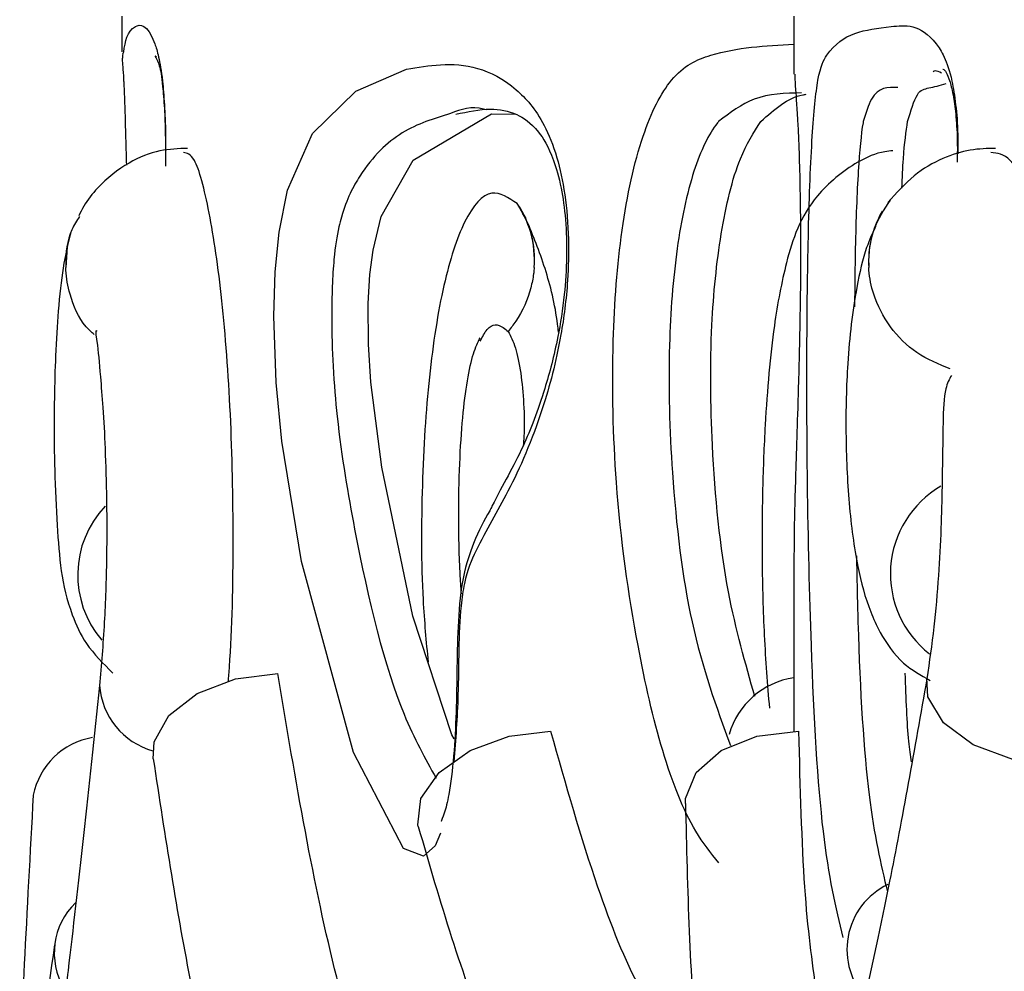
# Model space of a CAD drawing. Header units: millimetres. Extents: x 69 to 135, y 39 to 174.
# Tile 92 of 199: x 68.643 to 69.087, y 122.082 to 122.511. Entities that reach past the tile are written whole.
import ezdxf

# ---------------------------------------------------------------- set-up
doc = ezdxf.new("R2010")
doc.units = ezdxf.units.MM

msp = doc.modelspace()

# ---------------------------------------------------------------- linework, layer by layer
at = {"color": 7, "linetype": 'Continuous', "lineweight": 25}
for p, q in [((68.68881278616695, 122.5125907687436), (68.68881278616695, 122.4964509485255)), ((68.99188452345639, 122.5125907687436), (68.99188452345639, 122.4864980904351)), ((68.68919425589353, 122.495571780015), (68.68959658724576, 122.4964509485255)), ((68.8555165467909, 122.468586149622), (68.86642568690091, 122.468336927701)), ((68.86730485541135, 122.4276940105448), (68.86706643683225, 122.4280143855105)), ((68.8710688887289, 122.4212887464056), (68.86730485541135, 122.4276940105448)), ((69.03166764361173, 122.4245718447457), (69.03150820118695, 122.4242958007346)), ((68.6656012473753, 122.414428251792), (68.665547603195, 122.4142609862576)), ((68.99188452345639, 122.2606952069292), (68.99188452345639, 122.1899627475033))]:
    msp.add_line(p, q, dxfattribs=at)
at = {"color": 1, "linetype": 'Continuous', "lineweight": 25, "flags": 128}
for points in [[(68.83241378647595, 122.1440299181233), (68.830080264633, 122.1381800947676), (68.82482760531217, 122.1335234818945), (68.81575726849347, 122.1370822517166), (68.79326545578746, 122.1803455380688), (68.76974695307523, 122.2665893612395), (68.76091652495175, 122.3208716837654), (68.75839673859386, 122.3473439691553), (68.7573462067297, 122.3771656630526), (68.75796311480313, 122.3973004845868), (68.75971102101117, 122.4151379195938), (68.76346760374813, 122.4340780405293), (68.77471351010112, 122.4596610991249), (68.79430257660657, 122.4787871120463), (68.81717883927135, 122.4886539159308), (68.81717883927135, 122.4886539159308)], [(69.09526728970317, 122.1762756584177), (69.09052872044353, 122.177265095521), (69.07277249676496, 122.1838629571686), (69.05935251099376, 122.1937603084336), (69.05231916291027, 122.2054443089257), (69.0518602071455, 122.2139778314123)]]:
    msp.add_lwpolyline(points, dxfattribs=at)
at = {"color": 7, "linetype": 'Continuous', "lineweight": 25, "flags": 128}
for points in [[(68.83867972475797, 122.1864542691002), (68.8376217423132, 122.1883027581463), (68.82006668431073, 122.2418862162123), (68.80599998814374, 122.3091552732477), (68.80112581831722, 122.347527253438), (68.80000376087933, 122.364576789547), (68.79982345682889, 122.3829264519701), (68.80058937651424, 122.3960189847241), (68.80204223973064, 122.4070693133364), (68.80577051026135, 122.4222584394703), (68.82007562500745, 122.4475520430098), (68.8555165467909, 122.468586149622), (68.8555165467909, 122.468586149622)], [(68.66564148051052, 122.414553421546), (68.66413199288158, 122.4084603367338), (68.663488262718, 122.3991836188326)], [(68.70293759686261, 122.1774249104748), (68.70335482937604, 122.1852133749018), (68.70992326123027, 122.1970661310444), (68.72276806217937, 122.2070394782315), (68.73999231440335, 122.213661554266), (68.75905686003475, 122.2159555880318)], [(68.82244192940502, 122.1470269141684), (68.82229291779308, 122.1477295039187), (68.8236787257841, 122.1596597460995), (68.83192800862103, 122.1713877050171), (68.84584867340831, 122.1812187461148), (68.86342608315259, 122.1877316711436), (68.88212257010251, 122.1899850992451)], [(68.9429491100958, 122.1574122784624), (68.94303851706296, 122.1596597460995), (68.9477770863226, 122.1713877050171), (68.95904236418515, 122.1812187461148), (68.97520714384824, 122.1877316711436), (68.99393492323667, 122.1899850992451)]]:
    msp.add_lwpolyline(points, dxfattribs=at)
at = {"color": 7, "linetype": 'Continuous', "lineweight": 25}
for centre, radius, start, end in [((68.8308296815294, 122.4029682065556), 0.04406590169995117, 355.0779599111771, 34.13257427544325), ((69.08113056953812, 122.2609583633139), 0.04573896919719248, 120.1802605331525, 232.0536600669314), ((68.71397918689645, 122.2604361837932), 0.04512709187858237, 136.5892506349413, 220.5799311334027), ((68.99693803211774, 122.1786700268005), 0.03571998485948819, 98.13324570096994, 163.9626058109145), ((68.68111701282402, 122.1545849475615), 0.03297389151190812, 99.68700515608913, 168.6738210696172), ((69.04824322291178, 122.0914566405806), 0.03247742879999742, 115.5745641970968, 224.0472687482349), ((68.6898297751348, 122.0899438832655), 0.03154123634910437, 134.175916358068, 210.6042907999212)]:
    msp.add_arc(centre, radius, start, end, dxfattribs=at)
at = {"color": 1, "linetype": 'Continuous', "lineweight": 25}
for centre, radius, start, end in [((69.06995366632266, 122.4020909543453), 0.04439840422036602, 150.0726098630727, 183.7545793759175), ((68.71163046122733, 122.2128873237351), 0.03299046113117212, 183.7673209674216, 254.394825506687)]:
    msp.add_arc(centre, radius, start, end, dxfattribs=at)
for points, knots in [([(68.68959658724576, 122.4964509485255), (68.69032872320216, 122.5011212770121), (68.69147466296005, 122.5084312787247), (68.7006249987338, 122.5095187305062), (68.70536872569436, 122.4949075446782), (68.70695297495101, 122.4858506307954), (68.7080115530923, 122.4730970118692), (68.70848986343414, 122.4617172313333), (68.70848867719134, 122.4544488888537), (68.70848827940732, 122.4520115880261)], [0, 0, 0, 0, 0.5237195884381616, 0.8197262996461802, 0.8695530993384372, 0.9197405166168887, 0.9517224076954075, 0.9838110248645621, 1, 1, 1, 1]), ([(69.01404255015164, 122.0968293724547), (69.0108176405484, 122.1104603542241), (69.0042608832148, 122.1381743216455), (68.99974868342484, 122.2154922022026), (68.99786235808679, 122.2960207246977), (68.99758365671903, 122.3622092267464), (68.99827650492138, 122.4174410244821), (68.99989895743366, 122.4596924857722), (69.00272457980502, 122.4881083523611), (69.01188088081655, 122.5051120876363), (69.02823534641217, 122.5070158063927), (69.0499631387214, 122.5095512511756), (69.05970083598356, 122.4949055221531), (69.06284454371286, 122.4858486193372), (69.0649193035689, 122.4731011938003), (69.06586559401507, 122.4612065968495), (69.0658538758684, 122.4534022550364), (69.06584941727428, 122.4504328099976)], [0, 0, 0, 0, 0.1061324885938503, 0.2157843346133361, 0.2911819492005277, 0.351643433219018, 0.4003856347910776, 0.4494649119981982, 0.4940082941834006, 0.54572248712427, 0.7966081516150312, 0.9220885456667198, 0.9432112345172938, 0.9644852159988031, 0.9780434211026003, 0.9916458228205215, 1, 1, 1, 1]), ([(68.95795606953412, 122.1305801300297), (68.95441717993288, 122.1350080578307), (68.93859200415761, 122.1548088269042), (68.92221309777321, 122.216312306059), (68.91100828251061, 122.2958751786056), (68.90929260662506, 122.3622389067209), (68.91351171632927, 122.4174278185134), (68.92270594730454, 122.4597195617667), (68.93701042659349, 122.4880147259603), (68.959366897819, 122.4981783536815), (68.97902833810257, 122.4992791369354), (68.99188452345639, 122.4999989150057)], [0, 0, 0, 0, 0.05552001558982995, 0.2482739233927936, 0.3808134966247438, 0.4870972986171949, 0.5727795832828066, 0.6590563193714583, 0.7373574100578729, 0.8282637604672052, 1, 1, 1, 1]), ([(68.81717883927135, 122.4886539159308), (68.82223012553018, 122.4895176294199), (68.83767814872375, 122.4921590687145), (68.8591196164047, 122.488821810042), (68.87747154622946, 122.4683981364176), (68.8849015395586, 122.4505369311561), (68.88887097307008, 122.4326193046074), (68.89050841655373, 122.4127923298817), (68.8899515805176, 122.3905147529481), (68.88633973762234, 122.3629775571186), (68.87719805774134, 122.3288293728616), (68.86349955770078, 122.2977651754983), (68.85116264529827, 122.2776744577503), (68.84368653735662, 122.2609190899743), (68.84037293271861, 122.2380529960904), (68.84103086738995, 122.209023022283), (68.83928362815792, 122.1861427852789), (68.83852475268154, 122.1762052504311)], [0, 0, 0, 0, 0.1003064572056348, 0.3067607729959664, 0.3818783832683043, 0.420849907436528, 0.4536628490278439, 0.4866056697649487, 0.5160419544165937, 0.5580233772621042, 0.627096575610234, 0.7337019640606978, 0.829527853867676, 0.8685250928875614, 0.8869376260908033, 0.9508938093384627, 1, 1, 1, 1]), ([(69.03871887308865, 122.4803841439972), (69.03430712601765, 122.4805412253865), (69.02789624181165, 122.4807694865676), (69.02426697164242, 122.4688009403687), (69.02313523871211, 122.4650687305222)], [0, 0, 0, 0, 0.6881651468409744, 0.9999999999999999, 0.9999999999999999, 0.9999999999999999, 0.9999999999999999]), ([(68.83698844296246, 122.4686878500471), (68.8295592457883, 122.4663998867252), (68.81472037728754, 122.4618299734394), (68.79864239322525, 122.4463673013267), (68.78970664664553, 122.4292742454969), (68.78607682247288, 122.4152938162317), (68.7844691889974, 122.4055990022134), (68.78357925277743, 122.3909979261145), (68.7832788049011, 122.3739446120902), (68.78387593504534, 122.3531967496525), (68.78687545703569, 122.319363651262), (68.79651681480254, 122.2630388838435), (68.81090566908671, 122.2038556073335), (68.82552335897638, 122.1776878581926), (68.8304811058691, 122.1688127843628)], [0, 0, 0, 0, 0.1541262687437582, 0.3078474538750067, 0.3875819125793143, 0.401215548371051, 0.4359259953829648, 0.4581555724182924, 0.4799041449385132, 0.515897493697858, 0.5565537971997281, 0.6637862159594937, 0.8859694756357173, 1, 1, 1, 1]), ([(69.02313523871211, 122.4650687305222), (69.02309888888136, 122.464862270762), (69.02220469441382, 122.4597834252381), (69.02071989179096, 122.4437870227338), (69.01951547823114, 122.4134096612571), (69.01929051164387, 122.390463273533), (69.01920282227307, 122.3815190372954)], [0, 0, 0, 0, 0.01509175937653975, 0.3712525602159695, 0.7549215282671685, 1, 1, 1, 1]), ([(69.02005814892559, 122.2690905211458), (69.02026367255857, 122.2589717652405), (69.02115455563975, 122.2151100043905), (69.02497574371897, 122.1559845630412), (69.03106055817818, 122.1300644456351), (69.03401606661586, 122.1174745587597)], [0, 0, 0, 0, 0.1336149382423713, 0.5791805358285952, 1, 1, 1, 1])]:
    msp.add_open_spline(points, degree=3, knots=knots, dxfattribs=at)
at = {"color": 7, "linetype": 'Continuous', "lineweight": 25}
for points, knots in [([(68.68913763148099, 122.4955647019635), (68.68906966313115, 122.4947904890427), (68.68879843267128, 122.4917009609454), (68.68932283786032, 122.4888679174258), (68.68973036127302, 122.4800887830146), (68.69015136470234, 122.4700626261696), (68.69055460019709, 122.455012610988), (68.69081252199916, 122.4453861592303)], [0, 0, 0, 0, 0.122374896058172, 0.4883419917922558, 0.5288154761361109, 0.6986159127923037, 1, 1, 1, 1]), ([(68.70444261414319, 122.494135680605), (68.70439275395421, 122.4941783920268), (68.70288724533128, 122.4954680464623), (68.70560503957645, 122.4927150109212), (68.70691677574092, 122.4839800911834), (68.70799498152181, 122.47163588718), (68.7084224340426, 122.4591362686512), (68.70851943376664, 122.4497992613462), (68.70841342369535, 122.4452088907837), (68.70840781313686, 122.4449659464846)], [0, 0, 0, 0, 0.01303794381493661, 0.3936755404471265, 0.6183363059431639, 0.7475561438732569, 0.8667064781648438, 0.9929454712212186, 1, 1, 1, 1]), ([(68.99231516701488, 122.4864980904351), (68.9922636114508, 122.4858300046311), (68.99218233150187, 122.4847767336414), (68.99345072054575, 122.4683182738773), (68.99422224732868, 122.450550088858), (68.9946872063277, 122.4326159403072), (68.99488927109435, 122.4127925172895), (68.99482076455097, 122.3905166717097), (68.99438336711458, 122.3629617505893), (68.99338796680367, 122.3289579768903), (68.99232307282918, 122.2970348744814), (68.99189680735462, 122.2802698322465), (68.99189408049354, 122.2643039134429), (68.99189346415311, 122.2606952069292)], [0, 0, 0, 0, 0.1913065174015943, 0.3016043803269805, 0.3588300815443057, 0.4070095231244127, 0.4553810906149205, 0.4986038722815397, 0.5602475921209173, 0.6616700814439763, 0.8182056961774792, 0.9589098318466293, 1, 1, 1, 1]), ([(69.05842118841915, 122.4868601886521), (69.05738472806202, 122.4874271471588), (69.0558835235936, 122.488248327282), (69.0549846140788, 122.4876770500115), (69.05470632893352, 122.4875001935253)], [0, 0, 0, 0, 0.6904191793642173, 1, 1, 1, 1]), ([(69.05899041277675, 122.4885827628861), (69.0590761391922, 122.4886036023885), (69.0596226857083, 122.4887364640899), (69.06011913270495, 122.4878673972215), (69.06193799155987, 122.4845210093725), (69.06378944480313, 122.4771230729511), (69.06504484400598, 122.467324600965), (69.06566266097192, 122.4566790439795), (69.06555269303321, 122.4496611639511), (69.06550669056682, 122.4467254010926)], [0, 0, 0, 0, 0.0588834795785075, 0.3754100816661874, 0.5663019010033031, 0.6951643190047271, 0.8037905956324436, 0.9179204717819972, 1, 1, 1, 1]), ([(69.04316239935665, 122.4651249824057), (69.04458914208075, 122.4698776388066), (69.04746177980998, 122.4794467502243), (69.05244936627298, 122.4799466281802), (69.05775812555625, 122.4813984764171), (69.06050586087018, 122.4821499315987)], [0, 0, 0, 0, 0.3225045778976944, 0.6493383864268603, 1, 1, 1, 1]), ([(68.9953296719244, 122.4779627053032), (68.98797609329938, 122.4778309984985), (68.97449235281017, 122.4775894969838), (68.96308132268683, 122.4689819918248), (68.95789348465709, 122.4650687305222)], [0, 0, 0, 0, 0.5453663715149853, 1, 1, 1, 1]), ([(68.97695355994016, 122.4651249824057), (68.9830835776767, 122.4704997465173), (68.98968136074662, 122.4762846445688), (68.99685508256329, 122.4772658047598), (68.99736368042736, 122.477335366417)], [0, 0, 0, 0, 0.9291026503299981, 1, 1, 1, 1]), ([(68.85306083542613, 122.4702979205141), (68.85268044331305, 122.4704296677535), (68.84691969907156, 122.4724248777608), (68.8417845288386, 122.470492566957), (68.83698844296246, 122.4686878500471)], [0, 0, 0, 0, 0.0660317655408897, 0.9999999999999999, 0.9999999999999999, 0.9999999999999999, 0.9999999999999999]), ([(68.8394054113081, 122.4683771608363), (68.84477319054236, 122.4695044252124), (68.85479086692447, 122.4716081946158), (68.86599409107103, 122.4693043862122), (68.87498403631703, 122.4634701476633), (68.88233766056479, 122.4521383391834), (68.88690029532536, 122.4364652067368), (68.88908710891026, 122.4208665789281), (68.8895969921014, 122.4037401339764), (68.88836685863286, 122.385293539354), (68.88506919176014, 122.3645005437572), (68.87878981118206, 122.3407930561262), (68.86867243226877, 122.3143791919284), (68.86044826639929, 122.301182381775), (68.85499582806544, 122.290095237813), (68.85465376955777, 122.289399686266)], [0, 0, 0, 0, 0.1765399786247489, 0.3294696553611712, 0.4508612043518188, 0.525629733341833, 0.5643840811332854, 0.5970272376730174, 0.6312192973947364, 0.666748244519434, 0.7109781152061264, 0.776451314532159, 0.8688220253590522, 0.9917705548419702, 1, 1, 1, 1]), ([(68.95789348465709, 122.4650687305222), (68.95772488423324, 122.4648622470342), (68.95356247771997, 122.4597645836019), (68.94593251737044, 122.4438318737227), (68.93836651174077, 122.4080504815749), (68.93475739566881, 122.360168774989), (68.93649449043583, 122.3010574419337), (68.94456007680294, 122.2346054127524), (68.95690770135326, 122.2008058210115), (68.96324300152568, 122.1834639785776)], [0, 0, 0, 0, 0.004964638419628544, 0.1225669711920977, 0.248383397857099, 0.3822014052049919, 0.5531003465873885, 0.7707054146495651, 1, 1, 1, 1]), ([(68.97428476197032, 122.2055635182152), (68.96995497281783, 122.2206323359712), (68.96056181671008, 122.2533230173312), (68.954460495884, 122.313390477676), (68.95387249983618, 122.3699940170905), (68.95835089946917, 122.4154109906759), (68.9662739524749, 122.4484008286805), (68.97372484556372, 122.4600688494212), (68.97695355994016, 122.4651249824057)], [0, 0, 0, 0, 0.1972585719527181, 0.4279378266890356, 0.6060019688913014, 0.7479703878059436, 0.890787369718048, 1, 1, 1, 1]), ([(69.04058896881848, 122.4349713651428), (69.04078624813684, 122.4396333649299), (69.04137032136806, 122.4534358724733), (69.0424484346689, 122.460468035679), (69.04316239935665, 122.4651249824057)], [0, 0, 0, 0, 0.3377646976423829, 1, 1, 1, 1]), ([(68.71840798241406, 122.4529313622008), (68.71429241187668, 122.4527958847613), (68.70569853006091, 122.4525129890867), (68.6912822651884, 122.4469062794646), (68.67955983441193, 122.4375191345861), (68.67230690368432, 122.4286139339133), (68.6700192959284, 122.4239470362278), (68.6692982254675, 122.4224759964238)], [0, 0, 0, 0, 0.2360515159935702, 0.4929082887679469, 0.7778871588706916, 0.9299884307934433, 0.9999999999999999, 0.9999999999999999, 0.9999999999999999, 0.9999999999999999]), ([(68.73675727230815, 122.2121416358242), (68.73694660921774, 122.2144376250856), (68.73851664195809, 122.2334765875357), (68.73931184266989, 122.276265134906), (68.7381820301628, 122.3338849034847), (68.73418182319, 122.3863116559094), (68.72830223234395, 122.4261440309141), (68.72198232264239, 122.450020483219), (68.7181874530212, 122.4507664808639), (68.71656470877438, 122.4510854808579)], [0, 0, 0, 0, 0.0232837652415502, 0.1930752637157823, 0.3621687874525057, 0.5310794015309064, 0.7009054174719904, 0.8721025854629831, 1, 1, 1, 1]), ([(69.03645240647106, 122.4518521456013), (69.03525096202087, 122.451744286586), (69.02990286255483, 122.4512641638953), (69.01753095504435, 122.445908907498), (68.99670831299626, 122.4282133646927), (68.98843001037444, 122.4037240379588), (68.98221127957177, 122.3712286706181), (68.97901723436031, 122.3352372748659), (68.97757796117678, 122.298491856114), (68.97737414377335, 122.2660550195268), (68.9782594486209, 122.2314461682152), (68.97993265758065, 122.2110301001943), (68.98080551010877, 122.2003797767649)], [0, 0, 0, 0, 0.0150216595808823, 0.06686728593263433, 0.1562622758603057, 0.3024267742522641, 0.4232525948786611, 0.5800023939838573, 0.67181795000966, 0.7720774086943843, 0.8811010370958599, 1, 1, 1, 1]), ([(69.0828233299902, 122.4529261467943), (69.07904838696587, 122.4528570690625), (69.07130263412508, 122.4527153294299), (69.05871459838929, 122.4487256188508), (69.04565409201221, 122.4413698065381), (69.03807563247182, 122.4328322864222), (69.03423809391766, 122.4285091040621)], [0, 0, 0, 0, 0.2302967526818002, 0.4725426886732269, 0.7329090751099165, 1, 1, 1, 1]), ([(69.11279403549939, 122.1977210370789), (69.11376535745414, 122.2047073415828), (69.11703860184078, 122.2282503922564), (69.1187622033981, 122.2760930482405), (69.11688146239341, 122.3339311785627), (69.1105405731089, 122.3862985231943), (69.10095824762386, 122.426149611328), (69.09036361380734, 122.4500380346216), (69.08360120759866, 122.4507814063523), (69.08070289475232, 122.45110000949)], [0, 0, 0, 0, 0.06830706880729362, 0.2301870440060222, 0.3914018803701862, 0.5524429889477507, 0.7143561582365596, 0.8775753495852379, 1, 1, 1, 1]), ([(68.86706643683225, 122.4280143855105), (68.86321477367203, 122.4306375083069), (68.85493933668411, 122.4362733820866), (68.84321511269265, 122.4227679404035), (68.83351874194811, 122.3931719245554), (68.8268956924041, 122.3511652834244), (68.82378260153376, 122.3013463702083), (68.82369086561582, 122.2554037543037), (68.82601480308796, 122.2303374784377), (68.82686906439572, 122.2211233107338)], [0, 0, 0, 0, 0.1414791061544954, 0.3039729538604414, 0.4554193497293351, 0.6077190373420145, 0.758553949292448, 0.9112463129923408, 1, 1, 1, 1]), ([(69.03521262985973, 122.4296155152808), (69.03243234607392, 122.4253164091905), (69.02675818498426, 122.4165425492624), (69.02536751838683, 122.4053710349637), (69.02563203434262, 122.3995884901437), (69.02565055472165, 122.3991836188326)], [0, 0, 0, 0, 0.4718716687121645, 0.9630225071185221, 1, 1, 1, 1]), ([(68.87473308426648, 122.3991873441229), (68.87475726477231, 122.3995751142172), (68.87483709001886, 122.4008552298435), (68.87494134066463, 122.4075005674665), (68.87328403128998, 122.4174142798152), (68.86884812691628, 122.4249768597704), (68.86706643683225, 122.4280143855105)], [0, 0, 0, 0, 0.03774700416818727, 0.1246112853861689, 0.6483983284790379, 1, 1, 1, 1]), ([(68.66969906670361, 122.4222591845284), (68.6684370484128, 122.4202996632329), (68.66425577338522, 122.413807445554), (68.66336315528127, 122.4053692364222), (68.66348007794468, 122.3995882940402), (68.663488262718, 122.3991836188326)], [0, 0, 0, 0, 0.2867565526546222, 0.9500718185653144, 1, 1, 1, 1]), ([(68.88571374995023, 122.3700648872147), (68.88565150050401, 122.3706535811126), (68.88460670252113, 122.3805342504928), (68.88026315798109, 122.3986937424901), (68.87474874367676, 122.4122572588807), (68.87190186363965, 122.4192595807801)], [0, 0, 0, 0, 0.0297359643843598, 0.4990899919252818, 1, 1, 1, 1]), ([(69.02869188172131, 122.4176699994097), (69.02729365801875, 122.4146814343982), (69.02384243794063, 122.407304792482), (69.01914215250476, 122.3867397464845), (69.0157835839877, 122.3582538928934), (69.01498475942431, 122.3242930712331), (69.01641432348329, 122.2920419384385), (69.02005420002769, 122.264995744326), (69.0247352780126, 122.2472980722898), (69.03109200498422, 122.2332686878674), (69.03988001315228, 122.2203171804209), (69.04913632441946, 122.2151771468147), (69.05332946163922, 122.2128486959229)], [0, 0, 0, 0, 0.06386758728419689, 0.1576436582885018, 0.3089752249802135, 0.4362761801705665, 0.567934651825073, 0.7007688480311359, 0.8114593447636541, 0.8623095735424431, 0.9376258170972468, 1, 1, 1, 1]), ([(68.66563701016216, 122.41454038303), (68.66445089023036, 122.4098112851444), (68.66221669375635, 122.4009034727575), (68.66005839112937, 122.3808324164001), (68.65880751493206, 122.3604093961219), (68.65813361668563, 122.3359922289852), (68.65819691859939, 122.3094799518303), (68.65998990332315, 122.2751270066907), (68.66167902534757, 122.2520444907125), (68.67263816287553, 122.2280557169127), (68.68042223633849, 122.2204291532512), (68.68472241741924, 122.2162159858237)], [0, 0, 0, 0, 0.118991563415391, 0.2241346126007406, 0.3170308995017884, 0.3990281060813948, 0.5338781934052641, 0.646079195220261, 0.8519645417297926, 0.9182202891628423, 1, 1, 1, 1]), ([(68.67629879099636, 122.3689052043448), (68.67504253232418, 122.3700656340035), (68.66968487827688, 122.3750145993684), (68.66543384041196, 122.3854924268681), (68.66365673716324, 122.3947719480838), (68.6635032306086, 122.398791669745), (68.663488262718, 122.3991836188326)], [0, 0, 0, 0, 0.1492370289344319, 0.6364615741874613, 0.9645526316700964, 1, 1, 1, 1]), ([(68.87473308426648, 122.3991873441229), (68.87470180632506, 122.3987864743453), (68.8746289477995, 122.3978526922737), (68.8742823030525, 122.3947842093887), (68.8726987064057, 122.3867861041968), (68.8687398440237, 122.3777756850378), (68.86415659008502, 122.3718657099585), (68.8629969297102, 122.3703703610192)], [0, 0, 0, 0, 0.03899834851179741, 0.09084236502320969, 0.2986639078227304, 0.8225471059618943, 1, 1, 1, 1]), ([(69.06240873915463, 122.3534325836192), (69.05720243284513, 122.355565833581), (69.04677827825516, 122.3598370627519), (69.03464935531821, 122.3720500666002), (69.02779027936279, 122.3853646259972), (69.02592756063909, 122.3947727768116), (69.02567515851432, 122.3987918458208), (69.02565055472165, 122.3991836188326)], [0, 0, 0, 0, 0.2662997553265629, 0.5331898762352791, 0.8005308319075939, 0.9805560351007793, 1, 1, 1, 1]), ([(68.67760562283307, 122.3704400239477), (68.67759061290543, 122.3704504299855), (68.6765486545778, 122.3711727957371), (68.67787109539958, 122.3649154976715), (68.67882108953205, 122.3530856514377), (68.68030288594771, 122.3356070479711), (68.681302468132, 122.3169498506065), (68.68199448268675, 122.2937962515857), (68.68197113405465, 122.2668952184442), (68.68098985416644, 122.2374284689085), (68.6794832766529, 122.2197982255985), (68.67869340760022, 122.2105550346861)], [0, 0, 0, 0, 0.001401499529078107, 0.09728921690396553, 0.2425566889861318, 0.3342995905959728, 0.4400367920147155, 0.559680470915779, 0.6918158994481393, 0.8384251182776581, 1, 1, 1, 1]), ([(68.85038607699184, 122.3659514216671), (68.8514003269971, 122.3679198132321), (68.85458616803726, 122.3741026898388), (68.8591118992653, 122.3736629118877), (68.86227027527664, 122.3709861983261), (68.8629969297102, 122.3703703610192)], [0, 0, 0, 0, 0.2644883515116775, 0.8307792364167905, 1, 1, 1, 1]), ([(68.84192519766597, 122.2519985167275), (68.84170595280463, 122.2550156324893), (68.84087802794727, 122.2664090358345), (68.84056484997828, 122.2867103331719), (68.84099143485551, 122.3106842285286), (68.84235581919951, 122.331824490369), (68.84450428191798, 122.3485819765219), (68.84720234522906, 122.3611633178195), (68.84931463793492, 122.365408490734), (68.85035329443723, 122.3674959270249)], [0, 0, 0, 0, 0.06028047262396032, 0.2276345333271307, 0.3917330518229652, 0.550694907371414, 0.7037568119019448, 0.8543313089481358, 1, 1, 1, 1]), ([(68.8629969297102, 122.3703703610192), (68.86412963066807, 122.3681615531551), (68.86636562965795, 122.3638012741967), (68.86882608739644, 122.3518834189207), (68.87012368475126, 122.3379243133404), (68.87042408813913, 122.3261579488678), (68.8699043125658, 122.3201171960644), (68.86978738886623, 122.3187583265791)], [0, 0, 0, 0, 0.2390431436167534, 0.4718811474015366, 0.7024546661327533, 0.9330670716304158, 1, 1, 1, 1]), ([(69.06290941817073, 122.3504504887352), (69.06194655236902, 122.3487245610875), (69.05960314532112, 122.3445240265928), (69.05902625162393, 122.3285068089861), (69.05882057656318, 122.3052706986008), (69.05825580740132, 122.28110935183), (69.05709258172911, 122.2594500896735), (69.05509748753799, 122.2359073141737), (69.05293358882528, 122.2212858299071), (69.05180507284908, 122.2136604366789)], [0, 0, 0, 0, 0.1133598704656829, 0.2758933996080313, 0.474604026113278, 0.5891541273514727, 0.7134747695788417, 0.8505714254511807, 1, 1, 1, 1]), ([(68.85465376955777, 122.289399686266), (68.85223423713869, 122.285020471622), (68.84810097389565, 122.2775395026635), (68.8421715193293, 122.260232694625), (68.84028453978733, 122.239847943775), (68.83979574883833, 122.2123572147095), (68.83938574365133, 122.1848582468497), (68.83657989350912, 122.1623225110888), (68.83438715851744, 122.1529029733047), (68.83262647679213, 122.1489900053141), (68.83276312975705, 122.1491949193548), (68.83280419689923, 122.149256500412)], [0, 0, 0, 0, 0.1593119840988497, 0.2721510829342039, 0.390486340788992, 0.5070448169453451, 0.7311704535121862, 0.8416995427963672, 0.9148551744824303, 0.9744121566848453, 1, 1, 1, 1]), ([(68.92715089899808, 121.8982822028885), (68.92437193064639, 121.8976607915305), (68.90641594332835, 121.8936456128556), (68.87704775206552, 121.9081417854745), (68.84051946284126, 121.9423926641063), (68.80996580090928, 121.9999874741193), (68.78103234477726, 122.0857263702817), (68.76717822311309, 122.1678274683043), (68.75905686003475, 122.2159555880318)], [0, 0, 0, 0, 0.03269949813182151, 0.2112840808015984, 0.3898782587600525, 0.5684535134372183, 0.7470250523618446, 1, 1, 1, 1]), ([(69.0449177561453, 122.1761188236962), (69.0444797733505, 122.1790011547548), (69.04307545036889, 122.1882428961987), (69.04249493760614, 122.204755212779), (69.04209547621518, 122.2161176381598)], [0, 0, 0, 0, 0.3118818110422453, 1, 1, 1, 1]), ([(69.0518214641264, 122.213761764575), (69.04620588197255, 122.1819182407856), (69.03648762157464, 122.1268102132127), (69.02695528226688, 122.0837538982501), (69.02293109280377, 122.0655771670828)], [0, 0, 0, 0, 0.5778382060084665, 1, 1, 1, 1]), ([(68.67869638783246, 122.2105837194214), (68.67380187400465, 122.1646915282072), (68.66767140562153, 122.1072107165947), (68.66228656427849, 122.063882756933), (68.66120093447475, 122.0551474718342)], [0, 0, 0, 0, 0.7983914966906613, 1, 1, 1, 1]), ([(68.88212257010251, 122.1899850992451), (68.88891366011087, 122.1660061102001), (68.90606793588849, 122.105435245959), (68.92933554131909, 122.0539932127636), (68.94767166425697, 122.0456562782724), (68.94847893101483, 122.0452892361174)], [0, 0, 0, 0, 0.3851672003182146, 0.9729313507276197, 1, 1, 1, 1]), ([(68.99393492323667, 122.1899850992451), (68.99462148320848, 122.1646886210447), (68.99598690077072, 122.114379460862), (68.99995602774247, 122.0862252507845), (69.00192939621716, 122.0722275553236)], [0, 0, 0, 0, 0.5028205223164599, 1, 1, 1, 1]), ([(68.70293461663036, 122.1774405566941), (68.70828410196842, 122.1424346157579), (68.71821780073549, 122.0774305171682), (68.73717235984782, 122.0011630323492), (68.75627007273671, 121.9450599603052), (68.77499082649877, 121.9042842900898), (68.79681108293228, 121.8677882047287), (68.82935449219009, 121.8306960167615), (68.87286101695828, 121.8017431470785), (68.90613342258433, 121.7999531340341), (68.92229461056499, 121.7990836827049)], [0, 0, 0, 0, 0.1638022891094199, 0.3041718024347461, 0.4216139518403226, 0.5169640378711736, 0.6019462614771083, 0.7157932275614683, 0.8619541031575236, 1, 1, 1, 1]), ([(68.64878379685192, 122.1610507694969), (68.64737541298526, 122.1349313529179), (68.64471990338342, 122.0856831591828), (68.64117193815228, 122.014050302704), (68.64619404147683, 121.9791733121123), (68.6492814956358, 121.9577318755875)], [0, 0, 0, 0, 0.3031544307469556, 0.5715980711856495, 0.9999999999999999, 0.9999999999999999, 0.9999999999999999, 0.9999999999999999]), ([(68.9429491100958, 122.1573999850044), (68.9438690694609, 122.1183720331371), (68.94558656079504, 122.0455099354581), (68.96034952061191, 121.973398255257), (68.97873040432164, 121.9347452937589), (68.99339648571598, 121.9305254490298), (68.99480813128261, 121.9301192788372)], [0, 0, 0, 0, 0.3737004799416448, 0.697669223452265, 0.9708999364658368, 1, 1, 1, 1]), ([(68.82244490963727, 122.1470131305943), (68.83225587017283, 122.1132181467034), (68.85201886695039, 122.0451422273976), (68.89569397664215, 121.9733898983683), (68.92840066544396, 121.9498633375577), (68.94390427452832, 121.9387112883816)], [0, 0, 0, 0, 0.3414659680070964, 0.6878420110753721, 0.9999999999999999, 0.9999999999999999, 0.9999999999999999, 0.9999999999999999]), ([(68.99190389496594, 121.8371460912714), (68.99189788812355, 121.8369914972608), (68.99115477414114, 121.8178664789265), (68.99391122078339, 121.8020058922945), (69.00138933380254, 121.7923397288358), (69.0146749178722, 121.8114519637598), (69.03245047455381, 121.854142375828), (69.0542250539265, 121.9230553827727), (69.0783247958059, 122.0132937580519), (69.0940814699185, 122.0936557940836), (69.10169714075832, 122.1324971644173)], [0, 0, 0, 0, 0.001151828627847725, 0.142494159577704, 0.2833371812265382, 0.4241891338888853, 0.5650241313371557, 0.7058647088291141, 0.8578356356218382, 0.9999999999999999, 0.9999999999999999, 0.9999999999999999, 0.9999999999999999]), ([(68.65837716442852, 122.0935652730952), (68.65489881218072, 122.0687189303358), (68.64910491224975, 122.0273323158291), (68.65220352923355, 122.019334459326), (68.65344189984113, 122.0161380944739)], [0, 0, 0, 0, 0.6003473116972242, 1, 1, 1, 1])]:
    msp.add_open_spline(points, degree=3, knots=knots, dxfattribs=at)

doc.saveas('drawing.dxf')
